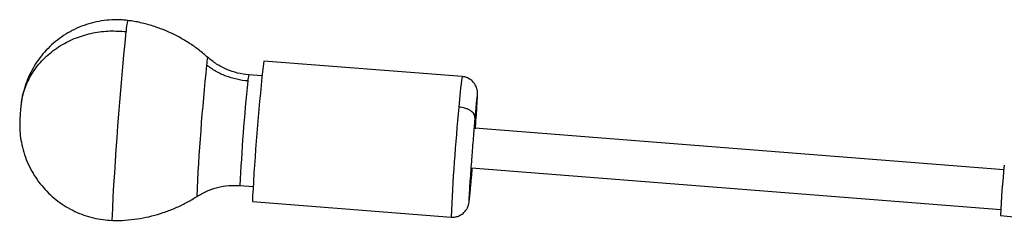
# Model space of a CAD drawing. Header units: millimetres. Extents: x -451 to 1441, y 43 to 1355.
# Tile 1 of 11: x -448 to -152, y 327 to 388. Entities that reach past the tile are written whole.
import ezdxf

# ---------------------------------------------------------------- set-up
doc = ezdxf.new("R2010")
doc.units = ezdxf.units.MM

msp = doc.modelspace()

# ---------------------------------------------------------------- linework, layer by layer
at = {"color": 7, "linetype": 'Continuous', "lineweight": 25}
for p, q in [((-315.08, 370.71), (-374.89, 375.41)), ((-375.43, 370.94), (-379.41, 371.25)), ((-448.19, 359.54), (-448.18, 359.86)), ((-151.87, 342.59), (-311.29, 355.12)), ((-312.23, 343.16), (-152.81, 330.63)), ((-382.03, 337.86), (-378.05, 337.54)), ((-395.07, 334.56), (-395.07, 334.56)), ((-378.22, 333.04), (-318.41, 328.34)), ((-152.88, 328.88), (-137.05, 327.08))]:
    msp.add_line(p, q, dxfattribs=at)
at = {"color": 8, "linetype": 'Continuous', "lineweight": 25}
for centre, radius, start, end in [((-394.7, 383.02), 21.7, 167.6539, 176.655), ((572.65, 281.42), 994.36, 174.06172, 177.35234), ((294.01, 302.82), 689.81, 174.06044, 177.36275), ((-379.11, 373.59), 13, 166.8513, 177.3077), ((-370.55, 369.08), 9.12, 166.2272, 178.0931), ((161.51, 312.94), 544.11, 174.0457, 177.3754), ((-211.56, 355.11), 104.69, 171.428, 176.4823), ((293.76, 301.55), 612.76, 174.38218, 177.49365)]:
    msp.add_arc(centre, radius, start, end, dxfattribs=at)
at = {"color": 7, "linetype": 'Continuous', "lineweight": 25}
for centre, radius, start, end in [((323.38, 297.98), 702.55, 173.67253, 176.83503), ((76.65, 318.93), 229.74, 173.7249, 177.5174), ((-347.42, 333.91), 30.81, 174.6715, 181.614)]:
    msp.add_arc(centre, radius, start, end, dxfattribs=at)
for points, knots in [([(-415.9, 387.66), (-416.44, 387.72), (-418.01, 387.87), (-420.64, 387.88), (-423.75, 387.56), (-426.81, 386.91), (-429.76, 385.94), (-432.57, 384.66), (-435.22, 383.11), (-437.67, 381.3), (-439.91, 379.25), (-441.91, 376.99), (-443.66, 374.55), (-445.14, 371.96), (-446.34, 369.24), (-447.2, 366.58), (-447.7, 364.39), (-447.93, 362.9), (-448.02, 362.16), (-448.05, 361.88), (-448.05, 361.82)], [0, 0, 0, 0, 0.03501, 0.102984, 0.17132, 0.239219, 0.306686, 0.373744, 0.440408, 0.506694, 0.572614, 0.638175, 0.703387, 0.768258, 0.8328, 0.89705, 0.950639, 0.979365, 0.995728, 1, 1, 1, 1]), ([(-391.75, 376.52), (-392.6, 377.25), (-394.35, 378.76), (-397.21, 380.77), (-400.26, 382.6), (-403.45, 384.18), (-406.88, 385.55), (-410.52, 386.65), (-413.58, 387.36), (-415.39, 387.56), (-415.9, 387.62)], [0, 0, 0, 0, 0.124969, 0.256333, 0.388005, 0.519916, 0.652013, 0.798173, 0.942388, 1, 1, 1, 1]), ([(-447.95, 361.81), (-447.88, 362.61), (-447.68, 364.96), (-446.33, 368.76), (-443.92, 373.06), (-440.48, 376.95), (-436.24, 380.16), (-431.45, 382.53), (-426.39, 383.99), (-421.31, 384.63), (-417.98, 384.4), (-416.37, 384.29)], [0, 0, 0, 0, 0.059601, 0.174428, 0.294486, 0.417882, 0.542377, 0.663438, 0.781167, 0.893792, 1, 1, 1, 1]), ([(-379.66, 369.39), (-380.78, 369.47), (-381.91, 369.64), (-384.14, 370.15), (-385.24, 370.48), (-387.36, 371.3), (-388.39, 371.79), (-390.34, 372.91), (-391.25, 373.53), (-392.1, 374.2)], [0, 0, 0, 0, 0.25, 0.25, 0.5, 0.5, 0.75, 0.75, 1, 1, 1, 1]), ([(-379.41, 371.25), (-380.54, 371.39), (-382.8, 371.68), (-386.06, 372.81), (-389.12, 374.39), (-390.89, 375.83), (-391.77, 376.55)], [0, 0, 0, 0, 0.248327, 0.499993, 0.751662, 1, 1, 1, 1]), ([(-310.46, 364.93), (-310.46, 365.07), (-310.45, 365.37), (-310.45, 365.71), (-310.47, 366.13), (-310.53, 366.58), (-310.65, 367.12), (-310.91, 367.83), (-311.39, 368.68), (-312.16, 369.54), (-313.17, 370.21), (-314.17, 370.62), (-314.83, 370.66), (-315.08, 370.67)], [0, 0, 0, 0, 0.12823, 0.259095, 0.32873, 0.379505, 0.430127, 0.499669, 0.592628, 0.703886, 0.817581, 0.928717, 1, 1, 1, 1]), ([(-311.09, 355.01), (-311.05, 355.55), (-310.92, 357.31), (-310.74, 359.95), (-310.57, 362.58), (-310.49, 364.15), (-310.48, 364.51), (-310.48, 364.59)], [0, 0, 0, 0, 0.115218, 0.379948, 0.652826, 0.925704, 1, 1, 1, 1]), ([(-448.23, 359.86), (-448.25, 359.56), (-448.28, 359.16), (-448.32, 358.62), (-448.35, 358.13), (-448.39, 357.46), (-448.41, 356.56), (-448.4, 355.31), (-448.29, 353.37), (-447.93, 350.8), (-447.22, 347.89), (-446.17, 344.99), (-444.82, 342.22), (-443.2, 339.62), (-441.32, 337.23), (-439.21, 335.05), (-436.91, 333.12), (-434.43, 331.44), (-431.8, 330.04), (-429.06, 328.91), (-426.23, 328.08), (-423.42, 327.54), (-421.54, 327.41), (-420.64, 327.35)], [0, 0, 0, 0, 0.018462, 0.025049, 0.037, 0.054065, 0.070283, 0.093562, 0.132703, 0.191255, 0.255365, 0.319652, 0.383612, 0.447213, 0.510459, 0.573358, 0.635917, 0.698141, 0.760032, 0.821591, 0.88282, 0.943714, 1, 1, 1, 1]), ([(-448.05, 361.82), (-448.06, 361.72), (-448.09, 361.49), (-448.12, 361.13), (-448.17, 360.59), (-448.21, 360.15), (-448.23, 359.86)], [0, 0, 0, 0, 0.158294, 0.364331, 0.592507, 1, 1, 1, 1]), ([(-311.23, 358.32), (-311.21, 358.65), (-311.3, 359.02), (-311.63, 359.57), (-311.78, 359.75), (-312.13, 360.1), (-312.34, 360.27), (-312.81, 360.59), (-313.07, 360.73), (-313.63, 360.99), (-313.93, 361.1), (-314.84, 361.38), (-315.47, 361.49), (-316.05, 361.53)], [0, 0, 0, 0, 0.25, 0.25, 0.375, 0.375, 0.5, 0.5, 0.625, 0.625, 0.75, 0.75, 1, 1, 1, 1]), ([(-311.23, 358.32), (-311.27, 357.91), (-311.34, 357.08), (-311.46, 355.71), (-311.61, 353.87), (-311.81, 351.44), (-312.01, 348.94), (-312.18, 346.79), (-312.35, 344.47), (-312.57, 341.55), (-312.79, 338.32), (-312.95, 335.67), (-313.05, 333.88), (-313.05, 333.44), (-313.05, 333.25)], [0, 0, 0, 0, 0.044367, 0.091677, 0.141886, 0.226711, 0.321548, 0.372778, 0.426408, 0.539989, 0.660356, 0.784428, 0.908499, 1, 1, 1, 1]), ([(-312.29, 339.96), (-312.26, 340.36), (-312.18, 341.19), (-312.09, 342.29), (-312.03, 342.99), (-312.01, 343.22)], [0, 0, 0, 0, 0.389068, 0.803946, 1, 1, 1, 1]), ([(-318.42, 328.35), (-318.36, 328.35), (-317.9, 328.29), (-317.04, 328.38), (-315.87, 328.75), (-314.8, 329.43), (-314, 330.29), (-313.52, 331.1), (-313.27, 331.72), (-313.13, 332.2), (-313.03, 332.69), (-312.97, 333.16), (-312.87, 333.94), (-312.76, 334.93), (-312.66, 335.97), (-312.55, 337.16), (-312.42, 338.49), (-312.33, 339.49), (-312.28, 340.06), (-312.28, 340.1)], [0, 0, 0, 0, 0.00816, 0.061545, 0.115041, 0.173638, 0.230637, 0.27229, 0.302278, 0.329006, 0.364161, 0.457743, 0.575015, 0.661377, 0.747203, 0.826655, 0.9101, 0.994404, 1, 1, 1, 1]), ([(-395.07, 334.56), (-394.09, 335.13), (-392.11, 336.28), (-388.84, 337.36), (-385.45, 337.97), (-383.16, 337.89), (-382.03, 337.86)], [0, 0, 0, 0, 0.248338, 0.500008, 0.751673, 1, 1, 1, 1]), ([(-420.64, 327.38), (-420.25, 327.36), (-418.63, 327.28), (-415.77, 327.46), (-412.12, 327.9), (-408.57, 328.64), (-405.14, 329.65), (-401.83, 330.91), (-398.7, 332.41), (-396.43, 333.65), (-395.26, 334.46), (-395.03, 334.61)], [0, 0, 0, 0, 0.042771, 0.180592, 0.31655, 0.450694, 0.583046, 0.713605, 0.842345, 0.969217, 1, 1, 1, 1])]:
    msp.add_open_spline(points, degree=3, knots=knots, dxfattribs=at)
at = {"color": 8, "linetype": 'Continuous', "lineweight": 25}
for points, knots in [([(-310.48, 364.59), (-310.48, 364.85), (-310.46, 365.28), (-310.49, 365.37), (-310.52, 365.27), (-310.57, 364.97), (-310.63, 364.48), (-310.71, 363.77), (-310.81, 362.81), (-310.93, 361.59), (-311.07, 360.12), (-311.18, 358.89), (-311.23, 358.32)], [0, 0, 0, 0, 0.138134, 0.23049, 0.319626, 0.405184, 0.486912, 0.587817, 0.683489, 0.773752, 0.893849, 1, 1, 1, 1]), ([(-313.05, 333.25), (-313.05, 333.17), (-313.06, 332.93), (-313.04, 332.92), (-313, 333), (-312.96, 333.3), (-312.89, 333.79), (-312.81, 334.51), (-312.71, 335.46), (-312.59, 336.68), (-312.45, 338.15), (-312.34, 339.38), (-312.29, 339.96)], [0, 0, 0, 0, 0.050722, 0.152444, 0.250621, 0.344856, 0.434874, 0.546012, 0.651387, 0.750805, 0.883082, 1, 1, 1, 1])]:
    msp.add_open_spline(points, degree=3, knots=knots, dxfattribs=at)

doc.saveas('drawing.dxf')
